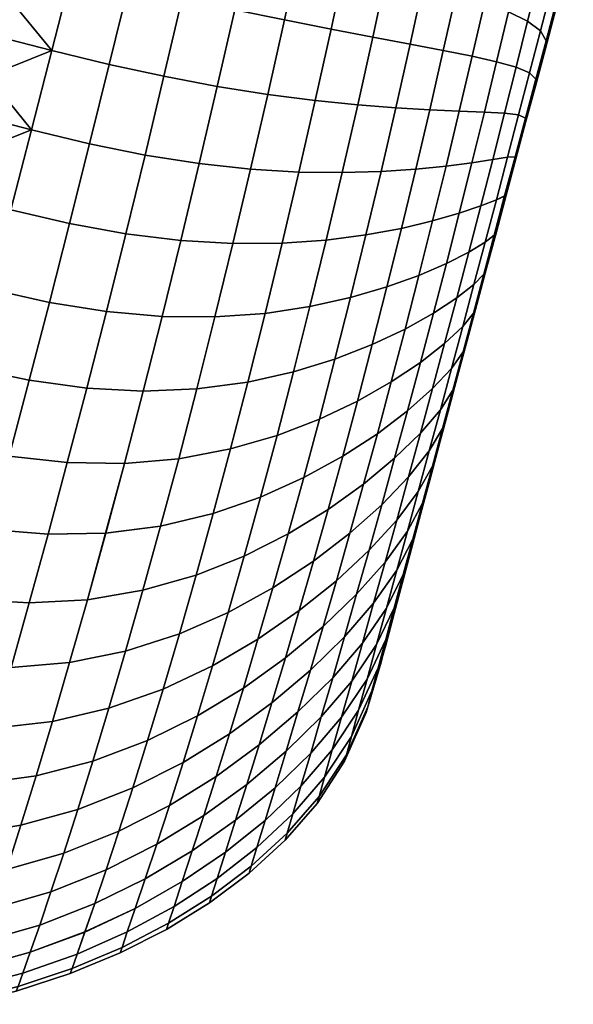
# Model space of a CAD drawing. Extents: x -120 to 2831, y -92 to 75.
# Tile 8 of 256: x -34 to -19, y -75 to -48. Entities that reach past the tile are written whole.
import ezdxf

# ---------------------------------------------------------------- set-up
doc = ezdxf.new("R2010")
doc.units = 0
doc.layers.add('GLASS', color=18, linetype='CONTINUOUS')

msp = doc.modelspace()

# ---------------------------------------------------------------- meshes
at = {"layer": 'GLASS'}
mesh = msp.add_polyface(dxfattribs=at)
corners = [(-28.12, -45.388, 2.141), (-29.531, -45.041, 1.73), (-29.077, -43.011, 2.568), (-27.69, -43.385, 2.939), (-26.79, -45.727, 2.773), (-26.381, -43.776, 3.524), (-25.536, -46.06, 3.619), (-25.146, -44.183, 4.319), (-24.42, -46.372, 4.608), (-24.047, -44.585, 5.254), (-31.477, -46.793, 0.882), (-33.016, -46.423, 0.854), (-32.489, -44.342, 1.549), (-30.976, -44.696, 1.545), (-30.009, -47.131, 1.099), (-28.575, -47.444, 1.546), (-27.223, -47.725, 2.216), (-25.949, -47.977, 3.102), (-24.814, -48.194, 4.13), (-30.507, -49.258, 0.678), (-31.998, -48.934, 0.428), (-29.051, -49.534, 1.155), (-27.676, -49.752, 1.854), (-26.379, -49.919, 2.767), (-25.223, -50.036, 3.82), (-31.021, -51.404, 0.466), (-32.533, -51.098, 0.185), (-29.542, -51.636, 0.968), (-28.145, -51.787, 1.686), (-26.825, -51.866, 2.613), (-25.647, -51.883, 3.676), (-24.587, -51.853, 4.859), (-24.184, -50.117, 4.997), (-31.546, -53.547, 0.462), (-33.078, -53.267, 0.154), (-30.507, -49.258, 44.322), (-31.998, -48.934, 44.572), (-32.533, -51.098, 44.815), (-31.021, -51.404, 44.534), (-29.051, -49.534, 43.845), (-29.542, -51.636, 44.032), (-27.676, -49.752, 43.146), (-28.145, -51.787, 43.314), (-26.379, -49.919, 42.233), (-26.825, -51.866, 42.387), (-25.223, -50.036, 41.18), (-25.647, -51.883, 41.324), (-24.184, -50.117, 40.003), (-24.587, -51.853, 40.141), (-30.009, -47.131, 43.901), (-31.477, -46.793, 44.119), (-28.575, -47.445, 43.454), (-27.223, -47.725, 42.784), (-25.949, -47.977, 41.898), (-24.814, -48.194, 40.87), (-30.976, -44.696, 43.455), (-32.489, -44.342, 43.451), (-33.016, -46.424, 44.146), (-29.531, -45.041, 43.27), (-28.121, -45.388, 42.859), (-26.79, -45.727, 42.227), (-25.536, -46.06, 41.381), (-24.42, -46.372, 40.392), (-27.69, -43.385, 42.061), (-29.077, -43.011, 42.432), (-26.381, -43.776, 41.475), (-25.146, -44.183, 40.681), (-24.047, -44.585, 39.746)]
mesh.append_faces([[corners[k] for k in face] for face in [(0, 1, 2, 3), (4, 0, 3, 5), (6, 4, 5, 7), (8, 6, 7, 9), (10, 11, 12, 13), (14, 10, 13, 1), (15, 14, 1, 0), (16, 15, 0, 4), (17, 16, 4, 6), (18, 17, 6, 8), (19, 20, 10, 14), (21, 19, 14, 15), (22, 21, 15, 16), (23, 22, 16, 17), (24, 23, 17, 18), (25, 26, 20, 19), (27, 25, 19, 21), (28, 27, 21, 22), (29, 28, 22, 23), (30, 29, 23, 24), (31, 30, 24, 32), (33, 34, 26, 25), (35, 36, 37, 38), (39, 35, 38, 40), (41, 39, 40, 42), (43, 41, 42, 44), (45, 43, 44, 46), (47, 45, 46, 48), (49, 50, 36, 35), (51, 49, 35, 39), (52, 51, 39, 41), (53, 52, 41, 43), (54, 53, 43, 45), (55, 56, 57, 50), (58, 55, 50, 49), (59, 58, 49, 51), (60, 59, 51, 52), (61, 60, 52, 53), (62, 61, 53, 54), (63, 64, 58, 59), (65, 63, 59, 60), (66, 65, 60, 61), (67, 66, 61, 62)]])
mesh = msp.add_polyface(dxfattribs=at)
corners = [(-35.307, -49.253, 0.235), (-35.596, -50.332, 0.105), (-45, -50.478, 0.091), (-45, -48.406, 0.376), (-35.02, -48.182, 0.418), (-34.736, -47.121, 0.653), (-34.454, -46.07, 0.938), (-45, -46.309, 0.869), (-35.886, -51.415, 0.026), (-34.454, -46.071, 44.062), (-45, -46.309, 44.131), (-34.736, -47.12, 44.347), (-45, -48.406, 44.624), (-35.02, -48.182, 44.582), (-35.307, -49.253, 44.765), (-35.596, -50.332, 44.895), (-45, -50.478, 44.909), (-35.886, -51.415, 44.974), (-45, -52.5, 45), (-36.177, -52.5, 45), (-45, -52.5, 0), (-36.177, -52.5, 0), (-31.998, -48.934, 0.428), (-33.56, -48.556, 0.366), (-33.016, -46.423, 0.854), (-31.477, -46.793, 0.882), (-32.533, -51.098, 0.185), (-34.117, -50.719, 0.088), (-33.078, -53.267, 0.154), (-34.681, -52.893, 0.021), (-32.533, -51.098, 44.815), (-34.117, -50.719, 44.912), (-34.681, -52.893, 44.979), (-33.078, -53.267, 44.846), (-31.998, -48.934, 44.572), (-33.56, -48.556, 44.634), (-31.477, -46.793, 44.119), (-33.016, -46.424, 44.146), (-35.02, -48.182, 0.418), (-34.736, -47.121, 0.653), (-35.596, -50.332, 0.105), (-35.307, -49.253, 0.235), (-35.886, -51.415, 0.026), (-36.177, -52.5, 0), (-34.454, -46.07, 0.938), (-35.596, -50.332, 44.895), (-35.886, -51.415, 44.974), (-35.307, -49.253, 44.765), (-35.02, -48.182, 44.582), (-36.177, -52.5, 45), (-34.454, -46.071, 44.062), (-34.736, -47.12, 44.347), (-34.177, -45.035, 43.725)]
mesh.append_faces([[corners[k] for k in face] for face in [(0, 1, 2, 2), (3, 4, 0, 0), (5, 4, 3, 3), (6, 5, 7, 7), (2, 1, 8, 8), (9, 10, 11, 11), (12, 13, 11, 11), (12, 14, 13, 13), (15, 14, 16, 16), (17, 18, 19, 19), (17, 15, 16, 16), (20, 8, 21, 21), (2, 3, 0, 0), (3, 7, 5, 5), (20, 2, 8, 8), (10, 12, 11, 11), (12, 16, 14, 14), (16, 18, 17, 17), (22, 23, 24, 25), (26, 27, 23, 22), (28, 29, 27, 26), (30, 31, 32, 33), (34, 35, 31, 30), (36, 37, 35, 34), (23, 38, 39, 39), (27, 40, 41, 41), (27, 42, 40, 40), (23, 41, 38, 38), (29, 43, 42, 42), (24, 23, 39, 39), (42, 27, 29, 29), (27, 41, 23, 23), (44, 24, 39, 39), (31, 45, 46, 46), (35, 47, 45, 31), (48, 47, 35, 35), (32, 46, 49, 49), (50, 51, 37, 37), (52, 50, 37, 37), (51, 48, 35, 35), (46, 32, 31, 31), (51, 35, 37, 37)]])
mesh = msp.add_polyface(dxfattribs=at)
corners = [(-20.117, -48.542, 15.462), (-19.856, -47.569, 15.674), (-19.856, -47.569, 29.326), (-20.38, -49.525, 15.3), (-20.117, -48.542, 29.538), (-19.598, -46.607, 15.937), (-19.598, -46.607, 29.063), (-19.345, -45.662, 28.744), (-20.38, -49.525, 29.7), (-19.948, -46.894, 12.819), (-20.288, -46.527, 11.388), (-19.988, -45.311, 11.835), (-19.661, -45.779, 13.197), (-19.812, -47.251, 14.295), (-19.538, -46.223, 14.611), (-21.758, -47.231, 8.234), (-22.531, -46.955, 6.937), (-22.187, -45.38, 7.47), (-21.427, -45.77, 8.71), (-21.108, -47.499, 9.601), (-20.789, -46.152, 10.019), (-20.594, -47.761, 11.025), (-20.241, -48.024, 12.511), (-20.089, -48.291, 14.039), (-23.794, -48.385, 5.284), (-24.814, -48.194, 4.13), (-24.42, -46.372, 4.608), (-23.419, -46.67, 5.722), (-22.89, -48.556, 6.538), (-22.101, -48.713, 7.875), (-21.435, -48.862, 9.281), (-20.906, -49.009, 10.744), (-20.537, -49.164, 12.27), (-20.368, -49.34, 13.839), (-24.184, -50.117, 4.997), (-25.223, -50.036, 3.82), (-23.419, -46.67, 39.278), (-24.42, -46.372, 40.392), (-24.814, -48.194, 40.87), (-23.794, -48.385, 39.716), (-22.531, -46.956, 38.063), (-22.89, -48.556, 38.462), (-21.759, -47.231, 36.766), (-22.101, -48.713, 37.125), (-21.108, -47.499, 35.399), (-21.435, -48.862, 35.719), (-20.594, -47.761, 33.975), (-20.906, -49.009, 34.256), (-20.241, -48.024, 32.489), (-20.537, -49.164, 32.73), (-20.089, -48.291, 30.961), (-20.368, -49.34, 31.161), (-22.187, -45.38, 37.53), (-23.06, -44.985, 38.688), (-21.427, -45.77, 36.29), (-20.789, -46.152, 34.98), (-20.288, -46.527, 33.612), (-19.948, -46.894, 32.181), (-19.812, -47.251, 30.705), (-19.661, -45.779, 31.803), (-19.988, -45.311, 33.165), (-19.538, -46.223, 30.389), (-19.598, -46.607, 15.937), (-19.856, -47.569, 15.674), (-20.117, -48.542, 15.462), (-20.38, -49.525, 15.3), (-20.38, -49.525, 29.7), (-20.117, -48.542, 29.538), (-19.856, -47.569, 29.326), (-19.598, -46.607, 29.063)]
mesh.append_faces([[corners[k] for k in face] for face in [(0, 1, 2, 2), (3, 0, 4, 4), (1, 5, 6, 6), (5, 7, 6, 6), (6, 2, 1, 1), (4, 0, 2, 2), (8, 3, 4, 4), (9, 10, 11, 12), (13, 9, 12, 14), (15, 16, 17, 18), (19, 15, 18, 20), (21, 19, 20, 10), (22, 21, 10, 9), (23, 22, 9, 13), (24, 25, 26, 27), (28, 24, 27, 16), (29, 28, 16, 15), (30, 29, 15, 19), (31, 30, 19, 21), (32, 31, 21, 22), (33, 32, 22, 23), (34, 35, 25, 24), (36, 37, 38, 39), (40, 36, 39, 41), (42, 40, 41, 43), (44, 42, 43, 45), (46, 44, 45, 47), (48, 46, 47, 49), (50, 48, 49, 51), (52, 53, 36, 40), (54, 52, 40, 42), (55, 54, 42, 44), (56, 55, 44, 46), (57, 56, 46, 48), (58, 57, 48, 50), (59, 60, 56, 57), (61, 59, 57, 58), (13, 14, 62, 63), (33, 23, 64, 65), (23, 13, 63, 64), (66, 67, 50, 51), (58, 50, 67, 68), (61, 58, 68, 69)]])
mesh = msp.add_polyface(dxfattribs=at)
corners = [(-20.645, -50.513, 15.186), (-20.38, -49.525, 15.3), (-20.38, -49.525, 29.7), (-20.911, -51.506, 15.117), (-20.645, -50.513, 29.814), (-20.911, -51.506, 29.883), (-21.177, -52.5, 29.905), (-21.177, -52.5, 15.095), (-23.261, -50.171, 6.273), (-24.184, -50.117, 4.997), (-23.794, -48.385, 5.284), (-22.89, -48.556, 6.538), (-22.454, -50.208, 7.631), (-22.101, -48.713, 7.875), (-21.769, -50.235, 9.059), (-21.435, -48.862, 9.281), (-21.223, -50.265, 10.545), (-20.906, -49.009, 10.744), (-20.836, -50.312, 12.096), (-20.537, -49.164, 12.27), (-20.65, -50.396, 13.694), (-20.368, -49.34, 13.839), (-23.642, -51.79, 6.14), (-24.587, -51.853, 4.859), (-22.814, -51.705, 7.501), (-22.11, -51.613, 8.933), (-21.544, -51.526, 10.425), (-21.138, -51.465, 11.986), (-20.933, -51.456, 13.602), (-21.868, -52.788, 10.383), (-22.456, -52.988, 8.901), (-21.442, -52.62, 11.941), (-21.217, -52.52, 13.563), (-21.544, -51.526, 34.575), (-22.11, -51.613, 36.067), (-22.456, -52.988, 36.099), (-21.868, -52.788, 34.617), (-21.138, -51.465, 33.014), (-21.442, -52.62, 33.059), (-20.933, -51.456, 31.398), (-21.217, -52.519, 31.437), (-23.261, -50.171, 38.727), (-24.184, -50.117, 40.003), (-24.587, -51.853, 40.141), (-23.642, -51.79, 38.86), (-22.454, -50.208, 37.369), (-22.815, -51.705, 37.499), (-21.769, -50.235, 35.941), (-21.223, -50.265, 34.455), (-20.836, -50.312, 32.904), (-20.65, -50.396, 31.306), (-23.794, -48.385, 39.716), (-24.814, -48.194, 40.87), (-25.223, -50.036, 41.18), (-22.89, -48.556, 38.462), (-22.101, -48.713, 37.125), (-21.435, -48.862, 35.719), (-20.906, -49.009, 34.256), (-20.537, -49.164, 32.73), (-20.368, -49.34, 31.161), (-20.645, -50.513, 15.186), (-20.911, -51.506, 15.117), (-21.177, -52.5, 15.095), (-20.38, -49.525, 15.3), (-21.177, -52.5, 29.905), (-20.911, -51.506, 29.883), (-20.645, -50.513, 29.814), (-20.38, -49.525, 29.7)]
mesh.append_faces([[corners[k] for k in face] for face in [(0, 1, 2, 2), (3, 0, 4, 4), (0, 2, 4, 4), (4, 5, 3, 3), (5, 6, 3, 3), (3, 6, 7, 7), (8, 9, 10, 11), (12, 8, 11, 13), (14, 12, 13, 15), (16, 14, 15, 17), (18, 16, 17, 19), (20, 18, 19, 21), (22, 23, 9, 8), (24, 22, 8, 12), (25, 24, 12, 14), (26, 25, 14, 16), (27, 26, 16, 18), (28, 27, 18, 20), (29, 30, 25, 26), (31, 29, 26, 27), (32, 31, 27, 28), (33, 34, 35, 36), (37, 33, 36, 38), (39, 37, 38, 40), (41, 42, 43, 44), (45, 41, 44, 46), (47, 45, 46, 34), (48, 47, 34, 33), (49, 48, 33, 37), (50, 49, 37, 39), (51, 52, 53, 42), (54, 51, 42, 41), (55, 54, 41, 45), (56, 55, 45, 47), (57, 56, 47, 48), (58, 57, 48, 49), (59, 58, 49, 50), (28, 20, 60, 61), (32, 28, 61, 62), (20, 21, 63, 60), (39, 40, 64, 65), (50, 39, 65, 66), (59, 50, 66, 67)]])
mesh = msp.add_polyface(dxfattribs=at)
corners = [(-33.628, -55.42, 0.331), (-35.247, -55.059, 0.163), (-34.681, -52.893, 0.021), (-33.078, -53.267, 0.154), (-32.077, -55.669, 0.661), (-31.546, -53.547, 0.462), (-30.557, -55.802, 1.193), (-30.046, -53.731, 0.982), (-34.178, -57.538, 0.712), (-35.811, -57.199, 0.513), (-32.611, -57.753, 1.061), (-31.072, -57.832, 1.595), (-34.723, -59.605, 1.293), (-36.368, -59.293, 1.067), (-33.142, -59.78, 1.653), (-31.586, -59.804, 2.182), (-35.258, -61.602, 2.067), (-36.912, -61.323, 1.82), (-33.666, -61.734, 2.432), (-32.095, -61.703, 2.945), (-30.597, -61.509, 3.603), (-30.105, -59.676, 2.873), (-35.778, -63.514, 3.027), (-37.438, -63.273, 2.764), (-31.08, -63.261, 4.491), (-32.595, -63.516, 3.877), (-35.258, -61.603, 42.933), (-36.912, -61.324, 43.18), (-37.438, -63.273, 42.236), (-35.778, -63.514, 41.973), (-34.723, -59.605, 43.707), (-36.368, -59.293, 43.933), (-33.142, -59.78, 43.347), (-33.666, -61.735, 42.568), (-31.586, -59.804, 42.818), (-32.096, -61.703, 42.055), (-30.105, -59.676, 42.127), (-30.597, -61.51, 41.397), (-34.178, -57.538, 44.288), (-35.811, -57.199, 44.487), (-32.611, -57.753, 43.939), (-31.072, -57.832, 43.405), (-33.628, -55.42, 44.669), (-35.247, -55.059, 44.837), (-32.077, -55.67, 44.338), (-30.557, -55.802, 43.807), (-33.078, -53.267, 44.846), (-34.681, -52.893, 44.979), (-31.546, -53.547, 44.538), (-30.046, -53.731, 44.018), (-31.021, -51.404, 44.534), (-32.533, -51.098, 44.815), (-36.468, -53.585, 0.026), (-36.177, -52.5, 0), (-36.758, -54.668, 0.105), (-37.047, -55.747, 0.235), (-37.334, -56.818, 0.418), (-37.619, -57.879, 0.653), (-37.619, -57.879, 44.347), (-36.468, -53.585, 44.974), (-36.758, -54.668, 44.895), (-36.177, -52.5, 45), (-37.047, -55.747, 44.765)]
mesh.append_faces([[corners[k] for k in face] for face in [(0, 1, 2, 3), (4, 0, 3, 5), (6, 4, 5, 7), (8, 9, 1, 0), (10, 8, 0, 4), (11, 10, 4, 6), (12, 13, 9, 8), (14, 12, 8, 10), (15, 14, 10, 11), (16, 17, 13, 12), (18, 16, 12, 14), (19, 18, 14, 15), (20, 19, 15, 21), (22, 23, 17, 16), (24, 25, 19, 20), (26, 27, 28, 29), (30, 31, 27, 26), (32, 30, 26, 33), (34, 32, 33, 35), (36, 34, 35, 37), (38, 39, 31, 30), (40, 38, 30, 32), (41, 40, 32, 34), (42, 43, 39, 38), (44, 42, 38, 40), (45, 44, 40, 41), (46, 47, 43, 42), (48, 46, 42, 44), (49, 48, 44, 45), (50, 51, 46, 48), (2, 52, 53, 53), (54, 52, 1, 1), (55, 54, 1, 1), (1, 52, 2, 2), (56, 55, 9, 9), (55, 1, 9, 9), (13, 57, 9, 9), (39, 58, 31, 31), (43, 59, 60, 60), (47, 61, 59, 59), (43, 60, 62, 62), (39, 43, 62, 62), (47, 59, 43, 43)]])
mesh = msp.add_polyface(dxfattribs=at)
corners = [(-30.046, -53.731, 0.982), (-31.546, -53.547, 0.462), (-31.021, -51.404, 0.466), (-29.542, -51.636, 0.968), (-28.626, -53.814, 1.709), (-28.145, -51.787, 1.686), (-27.283, -53.804, 2.637), (-26.825, -51.866, 2.613), (-26.082, -53.72, 3.695), (-25.647, -51.883, 3.676), (-24.999, -53.58, 4.868), (-24.587, -51.853, 4.859), (-24.032, -53.402, 6.135), (-23.642, -51.79, 6.14), (-23.182, -53.199, 7.483), (-22.814, -51.705, 7.501), (-29.116, -55.814, 1.919), (-30.557, -55.802, 1.193), (-27.75, -55.716, 2.835), (-26.526, -55.534, 3.871), (-25.419, -55.287, 5.019), (-24.428, -54.997, 6.257), (-23.555, -54.681, 7.574), (-29.611, -57.773, 2.309), (-31.072, -57.832, 1.595), (-28.221, -57.589, 3.199), (-26.974, -57.312, 4.201), (-25.843, -56.965, 5.307), (-24.828, -56.569, 6.501), (-23.931, -56.144, 7.772), (-23.158, -55.713, 9.115), (-22.805, -54.356, 8.963), (-24.308, -57.584, 8.074), (-25.23, -58.108, 6.864), (-23.511, -57.052, 9.358), (-23.158, -55.713, 35.885), (-23.931, -56.145, 37.228), (-24.309, -57.584, 36.926), (-23.511, -57.052, 35.642), (-29.116, -55.814, 43.081), (-30.557, -55.802, 43.807), (-31.072, -57.832, 43.405), (-29.611, -57.773, 42.691), (-27.75, -55.716, 42.165), (-28.221, -57.589, 41.801), (-26.526, -55.534, 41.129), (-26.974, -57.312, 40.799), (-25.419, -55.288, 39.981), (-25.843, -56.965, 39.693), (-24.428, -54.997, 38.743), (-24.828, -56.569, 38.499), (-23.555, -54.681, 37.426), (-22.805, -54.356, 36.037), (-28.626, -53.814, 43.291), (-30.046, -53.731, 44.018), (-27.283, -53.804, 42.363), (-26.082, -53.72, 41.305), (-24.999, -53.58, 40.132), (-24.032, -53.401, 38.865), (-23.182, -53.199, 37.517), (-29.542, -51.636, 44.032), (-31.021, -51.404, 44.534), (-31.546, -53.547, 44.538), (-28.145, -51.787, 43.314), (-26.825, -51.866, 42.387), (-25.647, -51.883, 41.324), (-24.587, -51.853, 40.141), (-23.642, -51.79, 38.86), (-22.815, -51.705, 37.499)]
mesh.append_faces([[corners[k] for k in face] for face in [(0, 1, 2, 3), (4, 0, 3, 5), (6, 4, 5, 7), (8, 6, 7, 9), (10, 8, 9, 11), (12, 10, 11, 13), (14, 12, 13, 15), (16, 17, 0, 4), (18, 16, 4, 6), (19, 18, 6, 8), (20, 19, 8, 10), (21, 20, 10, 12), (22, 21, 12, 14), (23, 24, 17, 16), (25, 23, 16, 18), (26, 25, 18, 19), (27, 26, 19, 20), (28, 27, 20, 21), (29, 28, 21, 22), (30, 29, 22, 31), (32, 33, 28, 29), (34, 32, 29, 30), (35, 36, 37, 38), (39, 40, 41, 42), (43, 39, 42, 44), (45, 43, 44, 46), (47, 45, 46, 48), (49, 47, 48, 50), (51, 49, 50, 36), (52, 51, 36, 35), (53, 54, 40, 39), (55, 53, 39, 43), (56, 55, 43, 45), (57, 56, 45, 47), (58, 57, 47, 49), (59, 58, 49, 51), (60, 61, 62, 54), (63, 60, 54, 53), (64, 63, 53, 55), (65, 64, 55, 56), (66, 65, 56, 57), (67, 66, 57, 58), (68, 67, 58, 59)]])
mesh = msp.add_polyface(dxfattribs=at)
corners = [(-21.444, -53.494, 29.883), (-21.444, -53.494, 15.117), (-21.177, -52.5, 15.095), (-21.71, -54.487, 15.186), (-21.975, -55.475, 15.3), (-21.71, -54.487, 29.814), (-22.238, -56.458, 15.462), (-22.238, -56.458, 29.538), (-22.499, -57.431, 15.674), (-21.975, -55.475, 29.7), (-21.177, -52.5, 29.905), (-22.456, -52.988, 8.901), (-23.182, -53.199, 7.483), (-22.814, -51.705, 7.501), (-22.11, -51.613, 8.933), (-22.805, -54.356, 8.963), (-23.555, -54.681, 7.574), (-22.196, -54.046, 10.419), (-21.868, -52.788, 10.383), (-21.747, -53.775, 11.958), (-21.442, -52.62, 11.941), (-21.501, -53.584, 13.576), (-21.217, -52.52, 13.563), (-22.524, -55.297, 10.532), (-23.158, -55.713, 9.115), (-22.053, -54.927, 12.04), (-21.786, -54.647, 13.643), (-22.854, -56.539, 10.721), (-23.511, -57.052, 9.358), (-22.359, -56.074, 12.186), (-22.069, -55.707, 13.763), (-22.665, -57.214, 12.397), (-23.183, -57.767, 10.987), (-22.352, -56.762, 13.939), (-22.359, -56.074, 32.814), (-22.854, -56.539, 34.279), (-23.183, -57.767, 34.013), (-22.665, -57.214, 32.603), (-22.069, -55.707, 31.237), (-22.352, -56.762, 31.061), (-22.524, -55.297, 34.468), (-23.158, -55.713, 35.885), (-23.511, -57.052, 35.642), (-22.053, -54.927, 32.96), (-21.786, -54.647, 31.357), (-22.196, -54.046, 34.581), (-22.805, -54.356, 36.037), (-21.747, -53.775, 33.042), (-21.501, -53.584, 31.424), (-22.456, -52.988, 36.099), (-23.182, -53.199, 37.517), (-23.555, -54.681, 37.426), (-21.868, -52.788, 34.617), (-21.442, -52.62, 33.059), (-21.217, -52.519, 31.437), (-22.11, -51.613, 36.067), (-22.815, -51.705, 37.499), (-21.444, -53.494, 15.117), (-21.71, -54.487, 15.186), (-21.177, -52.5, 15.095), (-21.975, -55.475, 15.3), (-22.238, -56.458, 15.462), (-22.238, -56.458, 29.538), (-21.975, -55.475, 29.7), (-21.71, -54.487, 29.814), (-21.444, -53.494, 29.883), (-21.177, -52.5, 29.905)]
mesh.append_faces([[corners[k] for k in face] for face in [(0, 1, 2, 2), (1, 0, 3, 3), (4, 3, 5, 5), (6, 7, 8, 8), (6, 4, 9, 9), (5, 3, 0, 0), (4, 5, 9, 9), (6, 9, 7, 7), (2, 10, 0, 0), (11, 12, 13, 14), (15, 16, 12, 11), (17, 15, 11, 18), (19, 17, 18, 20), (21, 19, 20, 22), (23, 24, 15, 17), (25, 23, 17, 19), (26, 25, 19, 21), (27, 28, 24, 23), (29, 27, 23, 25), (30, 29, 25, 26), (31, 32, 27, 29), (33, 31, 29, 30), (34, 35, 36, 37), (38, 34, 37, 39), (40, 41, 42, 35), (43, 40, 35, 34), (44, 43, 34, 38), (45, 46, 41, 40), (47, 45, 40, 43), (48, 47, 43, 44), (49, 50, 51, 46), (52, 49, 46, 45), (53, 52, 45, 47), (54, 53, 47, 48), (55, 56, 50, 49), (57, 58, 26, 21), (21, 22, 59, 57), (33, 30, 60, 61), (58, 60, 30, 26), (38, 39, 62, 63), (48, 44, 64, 65), (54, 48, 65, 66), (44, 38, 63, 64)]])
mesh = msp.add_polyface(dxfattribs=at)
corners = [(-30.105, -59.676, 2.873), (-31.586, -59.804, 2.182), (-31.072, -57.832, 1.595), (-29.611, -57.773, 2.309), (-28.694, -59.41, 3.725), (-28.221, -57.589, 3.199), (-27.424, -59.044, 4.679), (-26.974, -57.312, 4.201), (-26.269, -58.602, 5.73), (-25.843, -56.965, 5.307), (-25.23, -58.108, 6.864), (-24.828, -56.569, 6.501), (-29.165, -61.166, 4.405), (-30.597, -61.509, 3.603), (-27.873, -60.719, 5.299), (-26.695, -60.191, 6.281), (-25.632, -59.608, 7.342), (-24.686, -58.994, 8.478), (-24.308, -57.584, 8.074), (-23.865, -58.371, 9.69), (-23.511, -57.052, 9.358), (-28.318, -62.328, 6.054), (-29.63, -62.848, 5.232), (-27.118, -61.724, 6.956), (-26.032, -61.063, 7.933), (-25.063, -60.369, 8.983), (-24.217, -59.665, 10.112), (-25.435, -61.705, 9.587), (-26.428, -62.467, 8.633), (-24.566, -60.931, 10.623), (-23.837, -60.174, 11.755), (-23.511, -58.98, 11.331), (-24.912, -62.166, 11.226), (-25.803, -62.998, 10.292), (-24.16, -61.347, 12.263), (-24.566, -60.931, 34.377), (-25.435, -61.705, 35.413), (-25.803, -62.998, 34.708), (-24.912, -62.166, 33.774), (-23.837, -60.174, 33.245), (-24.16, -61.347, 32.737), (-25.063, -60.369, 36.017), (-26.032, -61.063, 37.067), (-26.428, -62.467, 36.367), (-24.217, -59.665, 34.888), (-23.511, -58.98, 33.669), (-27.873, -60.719, 39.701), (-29.165, -61.167, 40.595), (-29.63, -62.848, 39.768), (-28.318, -62.328, 38.946), (-26.695, -60.191, 38.719), (-27.118, -61.724, 38.044), (-25.632, -59.608, 37.658), (-24.686, -58.994, 36.522), (-23.865, -58.371, 35.31), (-28.694, -59.41, 41.275), (-30.105, -59.676, 42.127), (-30.597, -61.51, 41.397), (-27.424, -59.044, 40.321), (-26.269, -58.602, 39.27), (-25.23, -58.108, 38.136), (-24.309, -57.584, 36.926), (-23.511, -57.052, 35.642), (-29.611, -57.773, 42.691), (-31.072, -57.832, 43.405), (-31.586, -59.804, 42.818), (-28.221, -57.589, 41.801), (-26.974, -57.312, 40.799), (-25.843, -56.965, 39.693), (-24.828, -56.569, 38.499), (-23.931, -56.145, 37.228)]
mesh.append_faces([[corners[k] for k in face] for face in [(0, 1, 2, 3), (4, 0, 3, 5), (6, 4, 5, 7), (8, 6, 7, 9), (10, 8, 9, 11), (12, 13, 0, 4), (14, 12, 4, 6), (15, 14, 6, 8), (16, 15, 8, 10), (17, 16, 10, 18), (19, 17, 18, 20), (21, 22, 12, 14), (23, 21, 14, 15), (24, 23, 15, 16), (25, 24, 16, 17), (26, 25, 17, 19), (27, 28, 24, 25), (29, 27, 25, 26), (30, 29, 26, 31), (32, 33, 27, 29), (34, 32, 29, 30), (35, 36, 37, 38), (39, 35, 38, 40), (41, 42, 43, 36), (44, 41, 36, 35), (45, 44, 35, 39), (46, 47, 48, 49), (50, 46, 49, 51), (52, 50, 51, 42), (53, 52, 42, 41), (54, 53, 41, 44), (55, 56, 57, 47), (58, 55, 47, 46), (59, 58, 46, 50), (60, 59, 50, 52), (61, 60, 52, 53), (62, 61, 53, 54), (63, 64, 65, 56), (66, 63, 56, 55), (67, 66, 55, 58), (68, 67, 58, 59), (69, 68, 59, 60), (70, 69, 60, 61)]])
mesh = msp.add_polyface(dxfattribs=at)
corners = [(-22.756, -58.393, 15.937), (-22.499, -57.431, 15.674), (-22.499, -57.431, 29.326), (-23.01, -59.338, 16.256), (-22.756, -58.393, 29.063), (-23.257, -60.263, 16.634), (-23.257, -60.263, 28.366), (-23.498, -61.161, 17.077), (-23.729, -62.023, 17.591), (-23.498, -61.161, 27.923), (-23.01, -59.338, 28.744), (-22.238, -56.458, 29.538), (-23.729, -62.023, 27.409), (-23.183, -57.767, 10.987), (-23.865, -58.371, 9.69), (-23.511, -57.052, 9.358), (-22.854, -56.539, 10.721), (-23.511, -58.98, 11.331), (-24.217, -59.665, 10.112), (-22.969, -58.344, 12.676), (-22.665, -57.214, 12.397), (-22.633, -57.811, 14.172), (-22.352, -56.762, 13.939), (-23.271, -59.463, 13.025), (-23.837, -60.174, 11.755), (-22.912, -58.849, 14.466), (-23.571, -60.566, 13.448), (-24.16, -61.347, 12.263), (-23.188, -59.875, 14.824), (-23.866, -61.652, 13.951), (-24.478, -62.494, 12.859), (-23.459, -60.884, 15.253), (-23.724, -61.87, 15.759), (-24.156, -62.714, 14.543), (-23.459, -60.884, 29.747), (-23.866, -61.652, 31.049), (-24.156, -62.714, 30.457), (-23.724, -61.87, 29.241), (-23.571, -60.566, 31.552), (-24.16, -61.347, 32.737), (-24.478, -62.494, 32.141), (-23.188, -59.875, 30.176), (-23.271, -59.463, 31.975), (-23.837, -60.174, 33.245), (-22.912, -58.849, 30.534), (-22.969, -58.344, 32.324), (-23.511, -58.98, 33.669), (-22.633, -57.811, 30.828), (-23.183, -57.767, 34.013), (-23.865, -58.371, 35.31), (-24.217, -59.665, 34.888), (-22.665, -57.214, 32.603), (-22.352, -56.762, 31.061), (-22.854, -56.539, 34.279), (-23.511, -57.052, 35.642), (-22.499, -57.431, 15.674), (-22.756, -58.393, 15.937), (-23.01, -59.338, 16.256), (-22.238, -56.458, 15.462), (-23.257, -60.263, 16.634), (-23.498, -61.161, 17.077), (-23.257, -60.263, 28.366), (-23.01, -59.338, 28.744), (-22.756, -58.393, 29.063), (-23.498, -61.161, 27.923), (-22.499, -57.431, 29.326), (-22.238, -56.458, 29.538)]
mesh.append_faces([[corners[k] for k in face] for face in [(0, 1, 2, 2), (3, 0, 4, 4), (5, 6, 7, 7), (8, 7, 9, 9), (6, 5, 3, 3), (0, 2, 4, 4), (3, 4, 10, 10), (1, 11, 2, 2), (6, 9, 7, 7), (12, 8, 9, 9), (3, 10, 6, 6), (13, 14, 15, 16), (17, 18, 14, 13), (19, 17, 13, 20), (21, 19, 20, 22), (23, 24, 17, 19), (25, 23, 19, 21), (26, 27, 24, 23), (28, 26, 23, 25), (29, 30, 27, 26), (31, 29, 26, 28), (32, 33, 29, 31), (34, 35, 36, 37), (38, 39, 40, 35), (41, 38, 35, 34), (42, 43, 39, 38), (44, 42, 38, 41), (45, 46, 43, 42), (47, 45, 42, 44), (48, 49, 50, 46), (51, 48, 46, 45), (52, 51, 45, 47), (53, 54, 49, 48), (25, 21, 55, 56), (28, 25, 56, 57), (21, 22, 58, 55), (32, 31, 59, 60), (31, 28, 57, 59), (41, 34, 61, 62), (44, 41, 62, 63), (34, 37, 64, 61), (52, 47, 65, 66), (47, 44, 63, 65)]])
mesh = msp.add_polyface(dxfattribs=at)
corners = [(-29.63, -62.848, 5.232), (-31.08, -63.261, 4.491), (-30.597, -61.509, 3.603), (-29.165, -61.166, 4.405), (-30.086, -64.445, 6.2), (-31.552, -64.919, 5.53), (-28.755, -63.863, 6.939), (-28.318, -62.328, 6.054), (-27.535, -63.194, 7.751), (-27.118, -61.724, 6.956), (-26.428, -62.467, 8.633), (-26.032, -61.063, 7.933), (-30.528, -65.949, 7.299), (-32.009, -66.473, 6.709), (-29.181, -65.316, 7.948), (-27.943, -64.595, 8.662), (-26.816, -63.815, 9.441), (-25.803, -62.998, 10.292), (-25.435, -61.705, 9.587), (-28.339, -65.922, 9.687), (-29.593, -66.68, 9.078), (-27.195, -65.102, 10.358), (-26.163, -64.243, 11.098), (-25.252, -63.366, 11.924), (-24.912, -62.166, 11.226), (-27.562, -66.324, 11.384), (-28.721, -67.168, 10.826), (-26.514, -65.437, 12.011), (-25.584, -64.526, 12.724), (-25.906, -65.641, 13.635), (-26.852, -66.573, 13.037), (-25.095, -64.696, 14.349), (-24.791, -63.612, 13.55), (-25.387, -65.735, 15.271), (-26.216, -66.704, 14.672), (-24.968, -65.678, 16.984), (-25.664, -66.714, 16.339), (-24.711, -64.741, 16.041), (-24.711, -64.741, 28.959), (-25.387, -65.735, 29.729), (-25.664, -66.714, 28.661), (-24.968, -65.678, 28.016), (-25.095, -64.696, 30.651), (-25.906, -65.641, 31.365), (-26.216, -66.704, 30.328), (-25.584, -64.526, 32.276), (-26.514, -65.437, 32.989), (-26.852, -66.573, 31.963), (-24.791, -63.612, 31.45), (-27.195, -65.102, 34.642), (-28.339, -65.922, 35.313), (-28.721, -67.168, 34.174), (-27.562, -66.324, 33.616), (-26.163, -64.243, 33.902), (-25.252, -63.366, 33.076), (-24.478, -62.494, 32.141), (-27.943, -64.595, 36.338), (-29.181, -65.316, 37.052), (-29.593, -66.68, 35.922), (-26.816, -63.815, 35.559), (-25.803, -62.998, 34.708), (-24.912, -62.166, 33.774), (-30.086, -64.445, 38.8), (-31.552, -64.919, 39.47), (-32.009, -66.473, 38.291), (-30.528, -65.949, 37.7), (-28.755, -63.863, 38.061), (-27.535, -63.194, 37.249), (-26.428, -62.467, 36.367), (-25.435, -61.705, 35.413), (-29.63, -62.848, 39.768), (-31.08, -63.261, 40.509), (-28.318, -62.328, 38.946), (-27.118, -61.724, 38.044), (-26.032, -61.063, 37.067), (-29.165, -61.167, 40.595), (-30.597, -61.51, 41.397)]
mesh.append_faces([[corners[k] for k in face] for face in [(0, 1, 2, 3), (4, 5, 1, 0), (6, 4, 0, 7), (8, 6, 7, 9), (10, 8, 9, 11), (12, 13, 5, 4), (14, 12, 4, 6), (15, 14, 6, 8), (16, 15, 8, 10), (17, 16, 10, 18), (19, 20, 14, 15), (21, 19, 15, 16), (22, 21, 16, 17), (23, 22, 17, 24), (25, 26, 19, 21), (27, 25, 21, 22), (28, 27, 22, 23), (29, 30, 27, 28), (31, 29, 28, 32), (33, 34, 29, 31), (35, 36, 33, 37), (38, 39, 40, 41), (42, 43, 44, 39), (45, 46, 47, 43), (48, 45, 43, 42), (49, 50, 51, 52), (53, 49, 52, 46), (54, 53, 46, 45), (55, 54, 45, 48), (56, 57, 58, 50), (59, 56, 50, 49), (60, 59, 49, 53), (61, 60, 53, 54), (62, 63, 64, 65), (66, 62, 65, 57), (67, 66, 57, 56), (68, 67, 56, 59), (69, 68, 59, 60), (70, 71, 63, 62), (72, 70, 62, 66), (73, 72, 66, 67), (74, 73, 67, 68), (75, 76, 71, 70)]])
mesh = msp.add_polyface(dxfattribs=at)
corners = [(-23.729, -62.023, 27.409), (-23.947, -62.836, 18.184), (-23.729, -62.023, 17.591), (-24.321, -64.234, 19.641), (-24.147, -63.582, 18.864), (-24.147, -63.582, 26.136), (-24.321, -64.234, 25.359), (-24.461, -64.755, 20.516), (-24.461, -64.755, 24.484), (-24.553, -65.099, 21.48), (-24.553, -65.099, 23.52), (-23.947, -62.836, 26.816), (-24.586, -65.22, 22.5), (-24.478, -62.494, 12.859), (-25.252, -63.366, 11.924), (-24.912, -62.166, 11.226), (-24.16, -61.347, 12.263), (-24.791, -63.612, 13.55), (-25.584, -64.526, 12.724), (-24.156, -62.714, 14.543), (-23.866, -61.652, 13.951), (-24.438, -63.747, 15.234), (-25.095, -64.696, 14.349), (-23.981, -62.827, 16.352), (-23.724, -61.87, 15.759), (-24.711, -64.741, 16.041), (-25.387, -65.735, 15.271), (-24.227, -63.742, 17.046), (-24.458, -64.599, 17.856), (-24.968, -65.678, 16.984), (-24.665, -65.368, 18.802), (-25.201, -66.529, 18.091), (-24.836, -66.003, 19.9), (-25.397, -67.243, 19.388), (-24.458, -64.599, 27.144), (-24.968, -65.678, 28.016), (-25.201, -66.529, 26.909), (-24.665, -65.368, 26.198), (-24.227, -63.742, 27.954), (-24.711, -64.741, 28.959), (-24.438, -63.747, 29.766), (-25.095, -64.696, 30.651), (-25.387, -65.735, 29.729), (-23.981, -62.827, 28.648), (-24.156, -62.714, 30.457), (-24.791, -63.612, 31.45), (-23.724, -61.87, 29.241), (-23.866, -61.652, 31.049), (-24.478, -62.494, 32.141), (-24.16, -61.347, 32.737), (-24.912, -62.166, 33.774), (-25.252, -63.366, 33.076), (-23.498, -61.161, 17.077), (-23.729, -62.023, 17.591), (-23.947, -62.836, 18.184), (-24.147, -63.582, 18.864), (-24.321, -64.234, 19.641), (-24.461, -64.755, 20.516), (-24.952, -66.436, 21.15), (-24.553, -65.099, 21.48), (-24.994, -66.592, 22.5), (-24.586, -65.22, 22.5), (-24.836, -66.003, 25.1), (-24.952, -66.436, 23.85), (-24.553, -65.099, 23.52), (-24.461, -64.755, 24.484), (-24.321, -64.234, 25.359), (-24.147, -63.582, 26.136), (-23.947, -62.836, 26.816), (-23.729, -62.023, 27.409), (-23.498, -61.161, 27.923)]
mesh.append_faces([[corners[k] for k in face] for face in [(0, 1, 2, 2), (3, 4, 5, 5), (6, 7, 3, 3), (5, 4, 1, 1), (7, 8, 9, 9), (8, 7, 6, 6), (9, 8, 10, 10), (6, 3, 5, 5), (1, 0, 11, 11), (11, 5, 1, 1), (12, 9, 10, 10), (13, 14, 15, 16), (17, 18, 14, 13), (19, 17, 13, 20), (21, 22, 17, 19), (23, 21, 19, 24), (25, 26, 22, 21), (27, 25, 21, 23), (28, 29, 25, 27), (30, 31, 29, 28), (32, 33, 31, 30), (34, 35, 36, 37), (38, 39, 35, 34), (40, 41, 42, 39), (43, 40, 39, 38), (44, 45, 41, 40), (46, 44, 40, 43), (47, 48, 45, 44), (49, 50, 51, 48), (52, 53, 23, 24), (53, 54, 27, 23), (28, 27, 54, 55), (32, 30, 56, 57), (58, 32, 57, 59), (30, 28, 55, 56), (60, 58, 59, 61), (62, 63, 64, 65), (34, 37, 66, 67), (38, 34, 67, 68), (37, 62, 65, 66), (46, 43, 69, 70), (43, 38, 68, 69), (63, 60, 61, 64)]])
mesh = msp.add_polyface(dxfattribs=at)
corners = [(-34.177, -63.601, 3.387), (-35.778, -63.514, 3.027), (-35.258, -61.602, 2.067), (-33.666, -61.734, 2.432), (-32.595, -63.516, 3.877), (-32.095, -61.703, 2.945), (-36.279, -65.324, 4.163), (-37.943, -65.124, 3.893), (-37.438, -63.273, 2.764), (-34.672, -65.366, 4.512), (-33.08, -65.23, 4.969), (-31.552, -64.919, 5.53), (-31.08, -63.261, 4.491), (-36.756, -67.016, 5.465), (-38.42, -66.86, 5.197), (-35.146, -67.015, 5.794), (-33.547, -66.833, 6.21), (-32.009, -66.473, 6.709), (-37.204, -68.578, 6.923), (-38.865, -68.465, 6.665), (-35.593, -68.536, 7.225), (-33.99, -68.313, 7.591), (-32.445, -67.915, 8.022), (-30.953, -67.352, 8.526), (-30.528, -65.949, 7.299), (-37.617, -69.995, 8.524), (-39.273, -69.923, 8.284), (-36.009, -69.917, 8.791), (-34.405, -69.662, 9.103), (-32.856, -69.234, 9.46), (-31.357, -68.645, 9.872), (-37.204, -68.578, 38.077), (-38.865, -68.465, 38.335), (-39.273, -69.923, 36.716), (-37.617, -69.995, 36.476), (-35.593, -68.536, 37.775), (-36.009, -69.917, 36.209), (-33.99, -68.313, 37.409), (-34.405, -69.662, 35.897), (-32.445, -67.915, 36.978), (-32.856, -69.234, 35.54), (-30.953, -67.352, 36.474), (-31.357, -68.645, 35.128), (-36.756, -67.017, 39.535), (-38.42, -66.86, 39.803), (-35.146, -67.015, 39.206), (-33.547, -66.833, 38.79), (-32.009, -66.473, 38.291), (-30.528, -65.949, 37.7), (-36.279, -65.324, 40.837), (-37.943, -65.124, 41.107), (-34.672, -65.366, 40.488), (-33.08, -65.23, 40.031), (-31.552, -64.919, 39.47), (-35.778, -63.514, 41.973), (-37.438, -63.273, 42.236), (-34.177, -63.601, 41.613), (-32.595, -63.516, 41.123), (-31.08, -63.261, 40.509), (-33.666, -61.735, 42.568), (-35.258, -61.603, 42.933), (-32.096, -61.703, 42.055), (-30.597, -61.51, 41.397), (-38.981, -62.965, 2.582), (-38.719, -61.985, 2.097), (-39.238, -63.921, 3.114)]
mesh.append_faces([[corners[k] for k in face] for face in [(0, 1, 2, 3), (4, 0, 3, 5), (6, 7, 8, 1), (9, 6, 1, 0), (10, 9, 0, 4), (11, 10, 4, 12), (13, 14, 7, 6), (15, 13, 6, 9), (16, 15, 9, 10), (17, 16, 10, 11), (18, 19, 14, 13), (20, 18, 13, 15), (21, 20, 15, 16), (22, 21, 16, 17), (23, 22, 17, 24), (25, 26, 19, 18), (27, 25, 18, 20), (28, 27, 20, 21), (29, 28, 21, 22), (30, 29, 22, 23), (31, 32, 33, 34), (35, 31, 34, 36), (37, 35, 36, 38), (39, 37, 38, 40), (41, 39, 40, 42), (43, 44, 32, 31), (45, 43, 31, 35), (46, 45, 35, 37), (47, 46, 37, 39), (48, 47, 39, 41), (49, 50, 44, 43), (51, 49, 43, 45), (52, 51, 45, 46), (53, 52, 46, 47), (54, 55, 50, 49), (56, 54, 49, 51), (57, 56, 51, 52), (58, 57, 52, 53), (59, 60, 54, 56), (61, 59, 56, 57), (62, 61, 57, 58), (63, 64, 8, 8), (65, 8, 7, 7)]])
mesh = msp.add_polyface(dxfattribs=at)
corners = [(-29.593, -66.68, 9.078), (-30.953, -67.352, 8.526), (-30.528, -65.949, 7.299), (-29.181, -65.316, 7.948), (-29.986, -67.95, 10.324), (-31.357, -68.645, 9.872), (-28.721, -67.168, 10.826), (-28.339, -65.922, 9.687), (-29.083, -68.328, 12.079), (-30.358, -69.118, 11.686), (-27.913, -67.474, 12.525), (-27.562, -66.324, 11.384), (-26.852, -66.573, 13.037), (-26.514, -65.437, 12.011), (-28.246, -68.546, 13.79), (-29.423, -69.395, 13.454), (-27.174, -67.645, 14.189), (-26.216, -66.704, 14.672), (-25.906, -65.641, 13.635), (-27.474, -68.638, 15.487), (-28.553, -69.526, 15.194), (-26.506, -67.698, 15.858), (-25.664, -66.714, 16.339), (-25.387, -65.735, 15.271), (-26.77, -68.598, 17.221), (-27.745, -69.528, 16.955), (-25.916, -67.604, 17.583), (-25.201, -66.529, 18.091), (-24.968, -65.678, 16.984), (-26.127, -68.353, 19.033), (-26.99, -69.353, 18.79), (-25.397, -67.243, 19.388), (-25.533, -67.738, 20.878), (-26.274, -68.875, 20.693), (-24.952, -66.436, 21.15), (-24.836, -66.003, 19.9), (-25.582, -67.918, 22.5), (-26.328, -69.065, 22.5), (-24.994, -66.592, 22.5), (-25.533, -67.738, 24.122), (-26.274, -68.875, 24.307), (-24.952, -66.436, 23.85), (-25.397, -67.243, 25.612), (-26.127, -68.353, 25.967), (-24.836, -66.003, 25.1), (-25.916, -67.604, 27.416), (-26.77, -68.598, 27.779), (-26.99, -69.353, 26.21), (-25.201, -66.529, 26.909), (-24.665, -65.368, 26.198), (-26.506, -67.698, 29.142), (-27.474, -68.638, 29.513), (-27.745, -69.528, 28.045), (-25.664, -66.714, 28.661), (-24.968, -65.678, 28.016), (-27.174, -67.645, 30.811), (-28.246, -68.546, 31.21), (-28.553, -69.526, 29.806), (-26.216, -66.704, 30.328), (-25.387, -65.735, 29.729), (-27.913, -67.474, 32.475), (-29.083, -68.328, 32.921), (-29.423, -69.395, 31.546), (-26.852, -66.573, 31.963), (-25.906, -65.641, 31.365), (-28.721, -67.168, 34.174), (-29.986, -67.95, 34.676), (-30.358, -69.119, 33.314), (-27.562, -66.324, 33.616), (-26.514, -65.437, 32.989), (-29.593, -66.68, 35.922), (-30.953, -67.352, 36.474), (-31.357, -68.645, 35.128), (-28.339, -65.922, 35.313), (-29.181, -65.316, 37.052), (-30.528, -65.949, 37.7)]
mesh.append_faces([[corners[k] for k in face] for face in [(0, 1, 2, 3), (4, 5, 1, 0), (6, 4, 0, 7), (8, 9, 4, 6), (10, 8, 6, 11), (12, 10, 11, 13), (14, 15, 8, 10), (16, 14, 10, 12), (17, 16, 12, 18), (19, 20, 14, 16), (21, 19, 16, 17), (22, 21, 17, 23), (24, 25, 19, 21), (26, 24, 21, 22), (27, 26, 22, 28), (29, 30, 24, 26), (31, 29, 26, 27), (32, 33, 29, 31), (34, 32, 31, 35), (36, 37, 33, 32), (38, 36, 32, 34), (39, 40, 37, 36), (41, 39, 36, 38), (42, 43, 40, 39), (44, 42, 39, 41), (45, 46, 47, 43), (48, 45, 43, 42), (49, 48, 42, 44), (50, 51, 52, 46), (53, 50, 46, 45), (54, 53, 45, 48), (55, 56, 57, 51), (58, 55, 51, 50), (59, 58, 50, 53), (60, 61, 62, 56), (63, 60, 56, 55), (64, 63, 55, 58), (65, 66, 67, 61), (68, 65, 61, 60), (69, 68, 60, 63), (70, 71, 72, 66), (73, 70, 66, 65), (74, 75, 71, 70)]])
mesh = msp.add_polyface(dxfattribs=at)
corners = [(-30.358, -69.118, 11.686), (-31.735, -69.823, 11.335), (-31.357, -68.645, 9.872), (-29.986, -67.95, 10.324), (-29.423, -69.395, 13.454), (-30.703, -70.178, 13.165), (-29.083, -68.328, 12.079), (-29.735, -70.357, 14.959), (-31.016, -71.119, 14.766), (-28.553, -69.526, 15.194), (-28.246, -68.546, 13.79), (-30.009, -71.195, 16.611), (-31.287, -71.924, 16.499), (-28.827, -70.394, 16.758), (-27.745, -69.528, 16.955), (-27.474, -68.638, 15.487), (-30.231, -71.873, 18.428), (-31.505, -72.563, 18.376), (-29.052, -71.107, 18.506), (-27.97, -70.268, 18.621), (-26.99, -69.353, 18.79), (-26.77, -68.598, 17.221), (-30.382, -72.331, 20.408), (-31.65, -72.988, 20.391), (-29.206, -71.595, 20.439), (-28.124, -70.779, 20.49), (-27.143, -69.876, 20.571), (-26.274, -68.875, 20.693), (-26.127, -68.353, 19.033), (-30.436, -72.496, 22.5), (-31.702, -73.14, 22.5), (-29.261, -71.771, 22.5), (-28.181, -70.965, 22.5), (-27.199, -70.068, 22.5), (-26.328, -69.065, 22.5), (-30.382, -72.331, 24.592), (-31.65, -72.988, 24.609), (-29.206, -71.595, 24.561), (-28.124, -70.779, 24.51), (-27.143, -69.876, 24.429), (-26.274, -68.875, 24.307), (-30.231, -71.873, 26.572), (-31.505, -72.563, 26.625), (-29.052, -71.107, 26.494), (-27.97, -70.268, 26.379), (-26.99, -69.353, 26.21), (-26.127, -68.353, 25.967), (-30.009, -71.195, 28.388), (-31.287, -71.924, 28.501), (-28.827, -70.394, 28.241), (-27.745, -69.528, 28.045), (-26.77, -68.598, 27.779), (-29.735, -70.357, 30.041), (-31.016, -71.119, 30.234), (-28.553, -69.526, 29.806), (-27.474, -68.638, 29.513), (-29.423, -69.395, 31.546), (-30.703, -70.178, 31.835), (-28.246, -68.546, 31.21), (-29.083, -68.328, 32.921), (-30.358, -69.119, 33.314), (-29.986, -67.95, 34.676), (-31.357, -68.645, 35.128), (-31.735, -69.823, 33.665)]
mesh.append_faces([[corners[k] for k in face] for face in [(0, 1, 2, 3), (4, 5, 0, 6), (7, 8, 5, 4), (9, 7, 4, 10), (11, 12, 8, 7), (13, 11, 7, 9), (14, 13, 9, 15), (16, 17, 12, 11), (18, 16, 11, 13), (19, 18, 13, 14), (20, 19, 14, 21), (22, 23, 17, 16), (24, 22, 16, 18), (25, 24, 18, 19), (26, 25, 19, 20), (27, 26, 20, 28), (29, 30, 23, 22), (31, 29, 22, 24), (32, 31, 24, 25), (33, 32, 25, 26), (34, 33, 26, 27), (35, 36, 30, 29), (37, 35, 29, 31), (38, 37, 31, 32), (39, 38, 32, 33), (40, 39, 33, 34), (41, 42, 36, 35), (43, 41, 35, 37), (44, 43, 37, 38), (45, 44, 38, 39), (46, 45, 39, 40), (47, 48, 42, 41), (49, 47, 41, 43), (50, 49, 43, 44), (51, 50, 44, 45), (52, 53, 48, 47), (54, 52, 47, 49), (55, 54, 49, 50), (56, 57, 53, 52), (58, 56, 52, 54), (59, 60, 57, 56), (61, 62, 63, 60)]])
mesh = msp.add_polyface(dxfattribs=at)
corners = [(-34.788, -70.868, 10.734), (-36.389, -71.146, 10.482), (-36.009, -69.917, 8.791), (-34.405, -69.662, 9.103), (-33.238, -70.424, 11.015), (-32.856, -69.234, 9.46), (-31.735, -69.823, 11.335), (-31.357, -68.645, 9.872), (-35.133, -71.923, 12.477), (-36.728, -72.215, 12.285), (-33.586, -71.475, 12.682), (-32.083, -70.876, 12.912), (-30.703, -70.178, 13.165), (-30.358, -69.118, 11.686), (-33.893, -72.378, 14.455), (-35.434, -72.819, 14.32), (-32.394, -71.796, 14.602), (-31.016, -71.119, 14.766), (-34.152, -73.122, 16.331), (-35.684, -73.543, 16.256), (-32.661, -72.568, 16.41), (-31.287, -71.924, 16.499), (-34.354, -73.689, 18.308), (-35.876, -74.084, 18.277), (-32.872, -73.17, 18.339), (-31.505, -72.563, 18.376), (-34.485, -74.05, 20.375), (-35.998, -74.422, 20.367), (-33.01, -73.562, 20.382), (-31.65, -72.988, 20.391), (-34.531, -74.176, 22.5), (-36.041, -74.538, 22.5), (-33.059, -73.7, 22.5), (-31.702, -73.14, 22.5), (-34.485, -74.05, 24.625), (-35.998, -74.422, 24.633), (-33.01, -73.562, 24.618), (-31.65, -72.988, 24.609), (-34.354, -73.689, 26.692), (-35.876, -74.084, 26.723), (-32.872, -73.17, 26.661), (-31.505, -72.563, 26.625), (-34.152, -73.122, 28.669), (-35.684, -73.543, 28.743), (-32.661, -72.569, 28.59), (-31.287, -71.924, 28.501), (-33.893, -72.378, 30.545), (-35.434, -72.819, 30.68), (-32.394, -71.796, 30.398), (-31.016, -71.119, 30.234), (-33.586, -71.475, 32.318), (-35.133, -71.923, 32.523), (-32.083, -70.876, 32.088), (-30.703, -70.178, 31.835), (-33.238, -70.424, 33.985), (-34.788, -70.868, 34.266), (-31.735, -69.823, 33.665), (-30.358, -69.119, 33.314), (-34.405, -69.662, 35.897), (-36.009, -69.917, 36.209), (-36.389, -71.146, 34.518), (-32.856, -69.234, 35.54), (-31.357, -68.645, 35.128)]
mesh.append_faces([[corners[k] for k in face] for face in [(0, 1, 2, 3), (4, 0, 3, 5), (6, 4, 5, 7), (8, 9, 1, 0), (10, 8, 0, 4), (11, 10, 4, 6), (12, 11, 6, 13), (14, 15, 8, 10), (16, 14, 10, 11), (17, 16, 11, 12), (18, 19, 15, 14), (20, 18, 14, 16), (21, 20, 16, 17), (22, 23, 19, 18), (24, 22, 18, 20), (25, 24, 20, 21), (26, 27, 23, 22), (28, 26, 22, 24), (29, 28, 24, 25), (30, 31, 27, 26), (32, 30, 26, 28), (33, 32, 28, 29), (34, 35, 31, 30), (36, 34, 30, 32), (37, 36, 32, 33), (38, 39, 35, 34), (40, 38, 34, 36), (41, 40, 36, 37), (42, 43, 39, 38), (44, 42, 38, 40), (45, 44, 40, 41), (46, 47, 43, 42), (48, 46, 42, 44), (49, 48, 44, 45), (50, 51, 47, 46), (52, 50, 46, 48), (53, 52, 48, 49), (54, 55, 51, 50), (56, 54, 50, 52), (57, 56, 52, 53), (58, 59, 60, 55), (61, 58, 55, 54), (62, 61, 54, 56)]])

doc.saveas('drawing.dxf')
